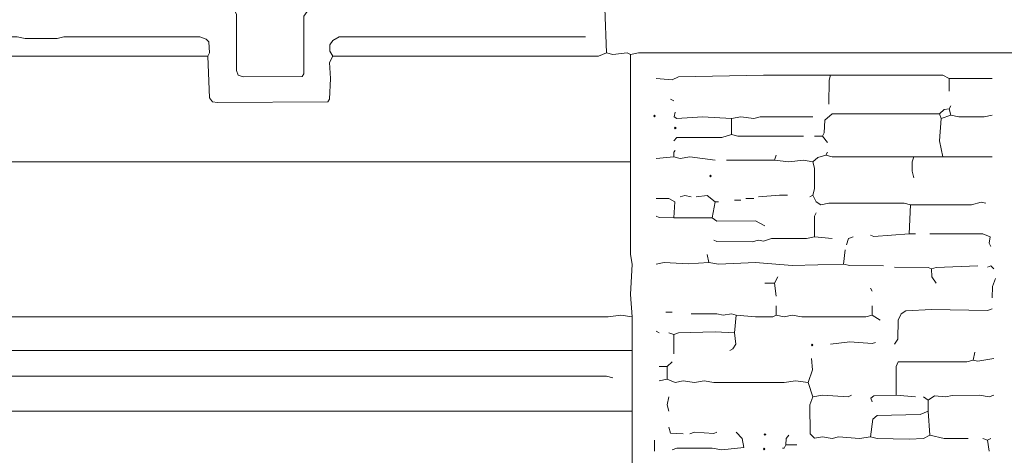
# Model space of a CAD drawing. Header units: millimetres. Extents: x 11 to 20000, y -4 to 8232.
# Tile 25 of 54: x 8098 to 10417, y 5503 to 6530. Entities that reach past the tile are written whole.
import ezdxf

# ---------------------------------------------------------------- set-up
doc = ezdxf.new("R2010")
doc.units = ezdxf.units.MM
doc.layers.add('ARCHITECTURE', color=7, linetype='Continuous', lineweight=13)
doc.layers.add('MASONRY_AND_ARCH', color=7, linetype='Continuous', lineweight=13)

msp = doc.modelspace()

# ---------------------------------------------------------------- linework, layer by layer
at = {"layer": 'ARCHITECTURE', "color": 7, "lineweight": 13}
for points in [[(8951.7345, 6561.08597), (8940.42138, 6557.32206), (8789.59276, 6557.16719), (8774.51561, 6549.62545), (8767.12296, 6538.46154), (8766.81369, 6402.72149), (8763.04321, 6396.37771), (8623.6793, 6395.18009), (8612.5224, 6399.09876), (8608.60419, 6410.25633), (8608.44887, 6542.23201), (8603.77036, 6553.38982), (8597.27885, 6557.16063), (7982.65554, 6557.3155)], [(9479.63801, 6451.73462), (9475.86821, 6557.3155)], [(8024.13179, 6489.44186), (8092.00509, 6489.29367), (8110.85973, 6485.67127), (8186.27545, 6485.81946), (8201.35747, 6489.43529), (8521.86934, 6489.29367), (8536.94661, 6484.47342), (8543.29038, 6478.12308), (8544.34672, 6451.74118), (8540.72398, 6444.19299)], [(9430.61934, 6489.44186), (8849.92364, 6489.2871), (8834.99005, 6480.85068), (8828.35633, 6470.58824), (8828.35633, 6455.50554), (8834.84163, 6444.19299)], [(9479.63801, 6451.73462), (9460.78337, 6444.19955), (8834.84163, 6444.19299)], [(9479.63801, 6451.73462), (9494.72002, 6447.97036), (9528.65181, 6451.58654), (9536.1991, 6447.9638)], [(9536.1991, 6447.9638), (9555.05373, 6451.73462), (10437.40667, 6451.7345), (10448.71889, 6451.7345)], [(8016.59219, 6440.4224), (8042.98643, 6444.18643), (8540.72398, 6444.19299)], [(8540.72398, 6444.19299), (8544.6491, 6346.15385), (8552.0431, 6336.04615), (8563.34842, 6334.84163), (8823.37477, 6336.04615), (8827.14593, 6342.38959), (8829.87319, 6391.40271), (8827.44762, 6429.11018), (8834.84163, 6444.19299)], [(7948.71889, 6195.32421), (9536.1991, 6195.32421)], [(9539.96889, 5829.56267), (9513.57466, 5833.33326), (9483.40781, 5829.56923), (8050.52885, 5829.56923), (8031.67421, 5833.32014), (8016.59219, 5829.71086), (7948.71889, 5829.56267)], [(7948.71889, 5750.37715), (9539.96889, 5750.37715)], [(7997.73756, 5690.04525), (9479.63801, 5690.03869), (9494.72002, 5686.27443)], [(9539.96889, 5607.08857), (7948.71799, 5607.08857)]]:
    msp.add_lwpolyline(points, dxfattribs=at)
at = {"layer": 'MASONRY_AND_ARCH', "color": 7, "lineweight": 13}
for points in [[(9536.1991, 6447.9638), (9536.1991, 6195.32421)], [(10007.54242, 6398.94423), (9996.2302, 6398.94423), (9868.02319, 6398.94423), (9849.17138, 6398.94423), (9649.32127, 6395.01889), (9634.23925, 6387.93462), (9596.52998, 6391.40271)], [(10003.7698, 6331.07081), (10003.91821, 6387.62534), (10007.54242, 6398.94423)], [(10007.54242, 6398.94423), (10018.85464, 6398.94423), (10271.49321, 6398.93756), (10286.57523, 6391.40271)], [(10388.38518, 6391.40271), (10286.57523, 6391.40271)], [(10286.57523, 6361.23688), (10286.57523, 6391.40271)], [(9638.00905, 6338.61244), (9630.46663, 6342.38303)], [(9773.75566, 6297.13416), (9705.88235, 6300.90498), (9645.55633, 6297.2888), (9639.36233, 6301.05962), (9641.77885, 6312.21719)], [(10263.95079, 6308.44638), (10011.31222, 6308.29163), (9993.66244, 6293.36357), (9992.31052, 6263.20407), (9988.68778, 6255.65611)], [(10286.57523, 6319.7586), (10275.26301, 6318.55441), (10263.95079, 6308.44638)], [(10267.72342, 6297.13416), (10263.95079, 6308.44638)], [(10286.57523, 6319.7586), (10290.34785, 6327.30023)], [(10286.57523, 6319.7586), (10290.34785, 6304.67579)], [(9966.06335, 6300.90498), (9841.62896, 6300.89842), (9826.54695, 6297.2888), (9796.38009, 6300.89842), (9773.75566, 6297.13416)], [(9773.75566, 6259.42692), (9773.75566, 6297.13416)], [(10267.72342, 6297.13416), (10264.09921, 6244.34389), (10271.49321, 6206.63654)], [(10267.72342, 6297.13416), (10290.34785, 6304.67579)], [(10388.38518, 6304.67579), (10369.53337, 6300.90498), (10309.19966, 6301.05305), (10290.34785, 6304.67579)], [(9638.00905, 6244.34389), (9645.69853, 6252.18145), (9751.13122, 6252.03337), (9773.75566, 6259.42692)], [(9773.75566, 6259.42692), (9788.83767, 6255.66267), (9943.43891, 6255.65611)], [(9969.83314, 6255.65611), (9988.68778, 6255.65611)], [(9988.68778, 6255.65611), (10000, 6240.57308)], [(9641.77885, 6221.71946), (9638.00905, 6217.94864), (9638.00905, 6206.63643)], [(9996.2302, 6210.40724), (10000, 6217.94864)], [(9539.96889, 5829.56267), (9536.20532, 5882.35294), (9539.96889, 5953.99706), (9536.20532, 5976.62149), (9536.1991, 6195.32421)], [(9596.52998, 6202.86584), (9638.00905, 6206.63643)], [(9638.00905, 6206.63643), (9653.09106, 6203.02059), (9675.7155, 6206.48824), (9736.04921, 6199.09502)], [(9875.56561, 6199.09502), (9762.44344, 6199.09502)], [(9875.56561, 6199.09502), (9879.33541, 6210.40724)], [(9875.56561, 6199.09502), (9909.50226, 6195.33733), (9943.43891, 6198.94695), (9966.06335, 6195.32421)], [(9996.2302, 6210.40724), (9977.37557, 6205.43224), (9966.06335, 6195.32421)], [(9966.06335, 6116.13869), (9969.83314, 6131.22172), (9969.68609, 6180.2414), (9966.06335, 6195.32421)], [(9996.2302, 6210.40724), (10011.31222, 6206.63654), (10192.30769, 6206.63654), (10203.61991, 6206.63654)], [(10203.61991, 6157.61697), (10199.85011, 6172.69977), (10199.99717, 6195.31765), (10203.61991, 6206.63654)], [(10271.49321, 6206.63654), (10263.94593, 6206.63654), (10211.16719, 6206.63654), (10203.61991, 6206.63654)], [(10388.38518, 6206.63654), (10373.30317, 6206.63654), (10282.80543, 6206.63654), (10271.49321, 6206.63654)], [(9596.52998, 6108.59729), (9626.69683, 6108.44921), (9640.57545, 6100.90781), (9638.00905, 6063.34842)], [(9679.48812, 6112.3681), (9664.40328, 6115.98394), (9653.09106, 6112.3681)], [(9690.80034, 6112.3681), (9717.19457, 6115.98394), (9736.04921, 6101.05588)], [(9736.04921, 6101.05588), (9728.50679, 6063.34842)], [(9743.5888, 6101.05588), (9736.04921, 6101.05588)], [(9781.29808, 6104.82647), (9796.38009, 6104.82647)], [(9807.69231, 6108.59729), (9826.54695, 6108.59729)], [(9905.73247, 6116.13869), (9894.42025, 6116.13869), (9886.87783, 6116.13869), (9837.85916, 6112.3681)], [(9966.06335, 6116.13869), (9958.52093, 6112.3681)], [(9966.06335, 6116.13869), (9973.75283, 6101.06244), (9984.91799, 6093.67545), (10003.7698, 6097.27851), (10180.99548, 6097.28507), (10196.07749, 6093.51425)], [(10373.30317, 6097.28507), (10361.99095, 6099.85803), (10339.36652, 6093.52081), (10196.07749, 6093.51425)], [(10196.07749, 6093.51425), (10192.30769, 6025.64095)], [(9596.52998, 6067.11923), (9604.0793, 6063.49649), (9638.00905, 6063.34842)], [(9728.50679, 6063.34842), (9638.00905, 6063.34842)], [(9852.94118, 6044.4948), (9830.31674, 6055.65894), (9739.3681, 6055.51086), (9728.50679, 6063.34842)], [(9969.83314, 6018.09955), (9969.98156, 6067.11267), (9973.60577, 6074.66063)], [(9969.83314, 6018.09955), (9950.98133, 6014.47681), (9868.02319, 6014.18054), (9849.17138, 6007.98529), (9837.85916, 6010.26233), (9822.77432, 6006.79389), (9739.8259, 6006.93541), (9732.27658, 6010.55814)], [(9969.83314, 6018.09955), (10011.31222, 6014.32873)], [(10060.33088, 6018.09955), (10049.38812, 6013.96686), (10045.24887, 5999.24593)], [(10101.80995, 6021.87036), (10109.35724, 6019.29717), (10192.30769, 6025.64095)], [(10192.30769, 6025.64095), (10207.38971, 6025.64095)], [(10241.32636, 6025.64095), (10365.76075, 6025.49276), (10383.2621, 6017.94491), (10380.99887, 6003.02308), (10384.61538, 5995.47511)], [(10037.70645, 5953.99706), (10041.47907, 5987.93371)], [(9717.19457, 5976.62149), (9720.96437, 5957.76765)], [(9596.52998, 5953.99706), (9615.38462, 5957.76109), (9671.9457, 5955.04695), (9720.96437, 5957.76765)], [(10037.70645, 5953.99706), (9917.04468, 5950.38088), (9830.31674, 5957.61946), (9743.5888, 5953.99706), (9720.96437, 5957.76765)], [(10131.97681, 5950.22624), (10052.79129, 5950.37432), (10037.70645, 5953.99706)], [(10158.37104, 5946.45543), (10237.54966, 5946.30724), (10245.09898, 5942.68484)], [(10245.09898, 5942.68484), (10256.4112, 5946.30724), (10354.44853, 5950.22624)], [(10256.4112, 5908.74819), (10246.15464, 5923.831), (10245.09898, 5942.68484)], [(10392.15781, 5942.68484), (10384.61538, 5950.22624), (10377.07296, 5946.45543)], [(9875.56561, 5908.74819), (9883.10803, 5923.831)], [(10395.9276, 5920.06041), (10388.5336, 5901.20656), (10388.38518, 5874.81154)], [(9875.56561, 5908.74819), (9852.94118, 5908.74819)], [(9875.56561, 5908.74819), (9879.33541, 5878.58213)], [(10105.57975, 5889.89434), (10101.80995, 5897.43597)], [(9879.33541, 5833.33326), (9879.33541, 5855.95769)], [(10105.57975, 5833.33326), (10105.57975, 5855.95769)], [(10388.38518, 5848.41629), (10377.07296, 5844.65204), (10245.09898, 5847.21867), (10184.76527, 5843.58903), (10173.60837, 5836.956), (10166.96222, 5822.02104), (10165.75814, 5776.77251), (10158.37104, 5765.45995)], [(9539.96889, 5829.56267), (9539.96889, 5750.37715)], [(9619.15441, 5840.87489), (9634.23925, 5840.87489)], [(9679.48812, 5837.10407), (9739.819, 5836.956), (9754.90102, 5833.33982), (9773.75566, 5836.80792), (9785.06787, 5833.33326)], [(9781.29808, 5791.8552), (9785.06787, 5833.33326)], [(9785.06787, 5833.33326), (9830.31674, 5829.56267), (9871.78824, 5829.71086), (9879.33541, 5833.33326)], [(10105.57975, 5833.33326), (10090.49774, 5829.56267), (9939.66912, 5829.56923), (9917.04468, 5833.33326), (9898.19005, 5829.85894), (9879.33541, 5833.33326)], [(10105.57975, 5833.33326), (10124.43439, 5822.02104)], [(9596.52998, 5795.62602), (9604.0724, 5791.8552)], [(9626.69683, 5791.8552), (9638.00905, 5788.08439)], [(9781.29808, 5791.8552), (9736.04921, 5794.42851), (9649.32127, 5791.70713), (9638.00905, 5788.08439)], [(9638.00905, 5742.83552), (9638.00905, 5788.08439)], [(9781.29808, 5791.8552), (9784.01154, 5765.45995), (9777.38462, 5754.30238), (9769.98586, 5750.37715)], [(10007.54242, 5765.45995), (10052.79129, 5770.90238), (10105.57489, 5766.65747), (10113.12217, 5769.23077)], [(9539.96889, 5607.08857), (9539.96889, 5750.37715)], [(9954.75113, 5674.96222), (9964.86538, 5705.12828), (9962.29355, 5731.5233)], [(10346.90894, 5746.60633), (10343.13631, 5727.75271)], [(10343.13631, 5727.75271), (10354.44853, 5725.17952), (10392.15781, 5731.5233)], [(9622.92704, 5712.66968), (9604.0724, 5712.66968)], [(9634.23925, 5723.9819), (9622.92704, 5712.66968)], [(9622.92704, 5712.66968), (9622.92704, 5682.50385)], [(10343.13631, 5727.75271), (10328.0543, 5723.98846), (10166.96912, 5723.60667), (10162.28925, 5712.67274), (10162.14084, 5644.79638)], [(9604.0724, 5678.73303), (9622.92704, 5682.50385)], [(9954.75113, 5674.96222), (9924.58428, 5678.72647), (9898.19005, 5674.96222), (9732.27658, 5674.96878), (9709.65215, 5678.73303), (9687.02771, 5675.11686), (9660.63348, 5678.72647), (9641.77885, 5674.97534), (9622.92704, 5682.50385)], [(9966.06335, 5641.02557), (9954.75113, 5674.96222)], [(9626.69683, 5607.08857), (9622.92704, 5622.17195), (9626.69683, 5641.02557)], [(9966.06335, 5641.02557), (9958.66934, 5622.17195), (9959.72579, 5554.29864), (9969.83314, 5544.19717), (9988.68778, 5546.6026), (10011.31222, 5543.1345), (10026.39423, 5546.74446), (10075.41572, 5542.99265), (10101.80995, 5546.75758)], [(9966.06335, 5641.02557), (9988.68778, 5644.78982), (10049.0138, 5641.1802), (10056.56109, 5644.79638)], [(10105.57975, 5629.71335), (10102.32636, 5638.0905), (10109.28744, 5643.66267), (10162.14084, 5644.79638)], [(10162.14084, 5644.79638), (10207.38971, 5641.02557)], [(10226.24434, 5641.02557), (10237.55656, 5633.48416)], [(10237.55656, 5633.48416), (10252.63857, 5643.59186), (10279.03563, 5641.03213), (10294.11765, 5644.6483), (10358.22115, 5644.78982), (10380.84559, 5641.03213), (10392.15781, 5644.79638)], [(10237.55656, 5633.48416), (10237.55656, 5607.08857)], [(9539.96889, 5607.08857), (9539.96889, 2820.51256)], [(10101.80995, 5546.75758), (10106.78462, 5588.23529), (10116.89197, 5597.29355), (10218.70192, 5599.69559), (10237.55656, 5607.08857)], [(10237.55656, 5607.08857), (10241.32636, 5550.52749)], [(9660.63348, 5554.29864), (9630.62195, 5555.50317), (9626.69683, 5569.38201)], [(9634.23925, 5516.59084), (9645.55147, 5520.35577), (9728.50679, 5520.35577), (9751.13122, 5516.59774), (9803.40464, 5521.56652), (9798.94649, 5542.98643), (9785.06787, 5558.0698)], [(9675.7155, 5554.29864), (9687.02771, 5558.0629), (9732.27172, 5554.44672), (9739.819, 5558.0698)], [(9909.50226, 5550.52749), (9903.15848, 5542.9802), (9901.95984, 5527.90305)], [(10101.80995, 5546.75758), (10116.89197, 5543.1345), (10192.30769, 5541.31482), (10226.24434, 5543.1345), (10241.32636, 5550.52749)], [(10331.8241, 5542.98643), (10275.26301, 5543.1345), (10241.32636, 5550.52749)], [(10377.07296, 5539.21527), (10365.76075, 5542.98643)], [(10384.61538, 5542.98643), (10377.07296, 5539.21527)], [(9592.76018, 5539.21527), (9592.76018, 5512.82093)], [(9894.42025, 5520.36199), (9898.19005, 5520.36199), (9901.95984, 5527.90305)], [(9928.3569, 5527.90305), (9901.95984, 5527.90305)], [(10377.07296, 5539.21527), (10380.84559, 5512.82093)]]:
    msp.add_lwpolyline(points, dxfattribs=at)
for points in [[(9590.87477, 6302.79038), (9592.76018, 6304.67568), (9594.64559, 6302.79038), (9592.76018, 6300.90498)], [(9639.89446, 6274.50984), (9641.77975, 6276.39514), (9643.66516, 6274.50984), (9641.77975, 6272.62443)], [(9722.85068, 6161.38767), (9724.73609, 6163.27296), (9726.62138, 6161.38767), (9724.73609, 6159.50226)], [(9962.29265, 5763.57466), (9964.17794, 5765.46007), (9966.06335, 5763.57466), (9964.17794, 5761.68925)], [(9851.05577, 5552.41324), (9852.94118, 5554.29864), (9854.82658, 5552.41324), (9852.94118, 5550.52794)], [(9849.17048, 5518.47658), (9851.05577, 5520.36199), (9852.94118, 5518.47658), (9851.05577, 5516.59129)]]:
    msp.add_lwpolyline(points, close=True, dxfattribs=at)

doc.saveas('drawing.dxf')
